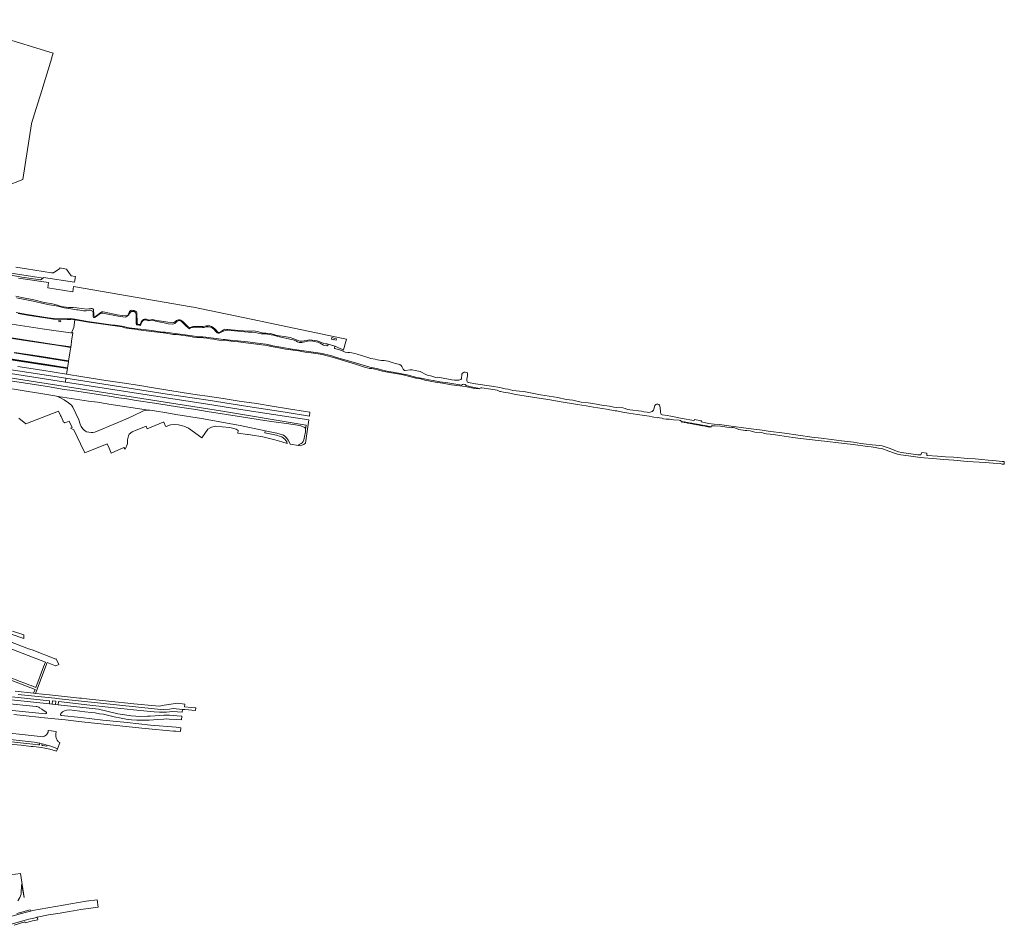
# Model space of a CAD drawing. Header units: metres. Extents: x 110065 to 112666, y 425872 to 427362.
# Tile 104 of 104: x 111799 to 112666, y 426411 to 427211. Entities that reach past the tile are written whole.
import ezdxf

# ---------------------------------------------------------------- set-up
doc = ezdxf.new("R2010")
doc.units = ezdxf.units.M
for name, color, linetype, lineweight in [('B-WE-GR-GRAS-GV', 60, 'Continuous', 13), ('B-WE-GR-GROENVOORZIENING-GV', 80, 'Continuous', 18), ('B-WE-GR-STRUIK-GV', 90, 'Continuous', 13), ('B-WE-IE-TERREINAFSCHEIDING_KUNSTMATIG_MUUR-GV', 90, 'IE-TERREINAFSCHEIDING-KUNSTMATIG-DICHT', 18), ('B-WE-KW-KUNSTWERK_GELUIDSWERING-G', 170, 'Continuous', 18), ('B-WE-OG-TERREIN_ERF-GV', 7, 'Continuous', 18), ('B-WE-OG-WATER-GV', 130, 'Continuous', 18), ('B-WE-VH-ONVERHARD-GV', 252, 'Continuous', 18), ('B-WE-VH-VERHARDING_ASFALT-GV', 252, 'Continuous', 18), ('B-WE-VH-VERHARDING_BETONSTRAATSTEEN-GV', 252, 'Continuous', 18), ('B-WE-VH-VERHARDING_GESLOTEN-GV', 7, 'Continuous', 18), ('B-WE-VH-VERHARDING_OPEN-GV', 252, 'Continuous', 18), ('B-WE-VH-VERHARDING_TEGEL-GV', 252, 'Continuous', 18)]:
    doc.layers.add(name, color=color, linetype=linetype, lineweight=lineweight)
doc.linetypes.add('IE-TERREINAFSCHEIDING-KUNSTMATIG-DICHT', pattern='A,8,-1,[82,NLCS.SHX,S=0.75,R=90,X=0,Y=0],-1', length=10)

msp = doc.modelspace()

# ---------------------------------------------------------------- linework, layer by layer
at = {"layer": 'B-WE-GR-GRAS-GV', "flags": 128}
for points in [[(111795.499, 426967.563), (111800.801, 426966.412), (111811.341, 426964.288), (111820.546, 426962.006), (111827.937, 426960.767), (111829.788, 426960.393), (111832.246, 426959.743), (111835.529, 426958.551), (111841.889, 426957.783), (111844.576, 426957.695), (111845.892, 426957.558), (111849.148, 426957.405), (111858.083, 426956.279), (111861.683, 426956.831), (111862.701, 426956.745), (111863.408, 426956.383), (111863.838, 426955.804), (111864.016, 426955.172), (111864.255, 426951.812), (111864.26, 426950.535), (111864.444, 426949.941), (111865.034, 426949.751), (111865.793, 426950), (111866.803, 426950.65), (111867.902, 426951.545), (111870.237, 426953.224), (111871.356, 426953.82), (111872.339, 426953.842), (111873.84, 426953.621), (111884.907, 426951.32), (111889.221, 426950.593), (111892.194, 426950.22), (111893.456, 426950.562), (111894.265, 426951.061), (111895.191, 426953.322), (111895.691, 426954.009), (111896.763, 426954.895), (111897.644, 426955.19), (111898.58, 426955.155), (111899.751, 426954.88), (111900.775, 426954.484), (111901.762, 426953.836), (111902.123, 426953.138), (111902.237, 426943.764), (111902.369, 426943.178), (111902.975, 426942.741), (111904.61, 426942.551), (111904.894, 426942.819), (111905.815, 426944.693), (111907.074, 426946.505), (111907.809, 426947.209), (111908.853, 426947.468), (111910.183, 426947.31), (111912.182, 426946.796), (111913.139, 426946.643), (111914.517, 426946.813), (111915.768, 426947.08), (111917.172, 426946.899), (111919.838, 426946.184), (111921.8, 426945.946), (111931.331, 426944.412), (111933.801, 426944.293), (111934.627, 426944.39), (111935.58, 426944.997), (111936.34, 426945.697), (111937.031, 426946.188), (111938.857, 426946.68), (111940.014, 426946.664), (111940.86, 426946.371), (111942.786, 426945.185), (111943.573, 426944.489), (111947.197, 426940.746), (111948.378, 426940.018), (111948.968, 426939.995), (111949.88, 426940.235), (111950.776, 426940.631), (111951.583, 426940.86), (111957.965, 426940.963), (111960.323, 426940.873), (111963.466, 426941.647), (111964.777, 426941.622), (111966.312, 426941.46), (111967.904, 426940.98), (111969.228, 426940.166), (111970.991, 426938.489), (111973.531, 426935.872), (111974.118, 426935.657), (111975.296, 426935.779), (111976.104, 426936.279), (111978.444, 426938.073), (111979.648, 426938.463), (111983.272, 426938.212), (111985.151, 426937.935), (111999.776, 426936.952), (112004.647, 426937.034), (112006.485, 426936.827), (112008.559, 426936.38), (112010.174, 426935.794), (112012.577, 426935.31), (112014.342, 426935.128), (112015.779, 426935.174), (112019.386, 426934.9), (112022.828, 426933.941), (112024.578, 426933.31), (112027.473, 426932.754), (112031.863, 426932.107), (112037.078, 426931.119), (112040.419, 426930.085), (112045.491, 426928.036), (112046.754, 426927.863), (112047.851, 426927.869), (112054.018, 426929.138), (112058.729, 426928.662), (112060.852, 426928.285), (112063.171, 426927.492), (112066.707, 426925.953), (112068.307, 426925.614), (112068.981, 426925.553), (112069.624, 426925.626), (112070.55, 426925.49), (112076.865, 426923.657), (112078.533, 426922.728), (112081.828, 426921.211), (112084.1, 426920.409), (112086.088, 426927.739), (112086.642, 426929.777), (112082.4, 426930.793), (112012.541, 426945.339), (112009.865, 426945.893), (111951.91, 426957.844), (111949.912, 426958.232), (111846.32, 426976.048), (111845.825, 426971.433), (111823.77, 426975.08), (111824.274, 426979.647), (111797.771, 426983.49)], [(111774.176, 426905.451), (111839.665, 426895.259), (111928.851, 426881.424), (111964.824, 426875.929), (111999.763, 426870.418), (112032.609, 426865.473), (112054.007, 426862.019), (112054.477, 426865.299), (112050.54, 426866.038), (112035.683, 426868.511), (112021.396, 426870.823), (112007.539, 426873.085), (111992.301, 426875.241), (111977.994, 426877.504), (111964.388, 426879.458), (111955.338, 426880.844), (111942.113, 426882.755), (111929.467, 426884.747), (111916.629, 426887.014), (111904.872, 426889.004), (111889.197, 426891.341), (111874.926, 426893.328), (111854.47, 426896.55), (111840.215, 426898.864), (111818.28, 426902.45), (111797.424, 426905.703)], [(111775.015, 426895.295), (111823.354, 426887.981), (111838.175, 426885.499), (111845.516, 426884.462), (111877.833, 426879.608), (111886.151, 426878.15), (111893.305, 426877.108), (111901.499, 426875.694), (111917.532, 426873.331), (111941.698, 426869.485), (111954.078, 426867.699), (111964.018, 426865.976), (111994.373, 426861.36), (112014.391, 426858.229), (112024.661, 426856.728), (112033.864, 426855.513), (112045.503, 426853.592), (112048.125, 426852.934), (112050.108, 426851.959), (112050.508, 426850.998), (112050.699, 426850.287), (112051.341, 426853.87), (111975.697, 426866.601), (111737.607, 426903.993)], [(111737.607, 426903.993), (111975.697, 426866.601), (112051.341, 426853.87), (112050.699, 426850.287), (112050.725, 426849.149), (112050.579, 426848.075), (112049.882, 426844.04), (112049.254, 426841.091), (112048.479, 426839.594), (112047.663, 426838.516), (112046.821, 426837.79), (112045.161, 426836.848), (112044.349, 426836.106), (112045.83, 426835.863), (112047.531, 426836.333), (112049.145, 426837.047), (112050.636, 426837.991), (112051.668, 426846.455), (112053.513, 426858.572), (112032.092, 426862.056), (111999.247, 426867.001), (111964.307, 426872.512), (111928.334, 426878.008), (111839.143, 426891.843), (111773.657, 426902.035)], [(111798.18, 426860.252), (111804.43, 426855.084), (111833.205, 426866.349), (111834.939, 426862.546), (111835.35, 426861.645), (111837.1, 426857.488), (111837.285, 426857.046), (111837.668, 426856.601), (111838.288, 426856.246), (111838.762, 426856.153), (111839.443, 426856.225), (111842.581, 426857.575), (111845.106, 426851.826), (111843.623, 426851.212), (111846.632, 426849.909), (111852.547, 426837.436), (111856.229, 426829.662), (111875.878, 426837.543), (111877.576, 426833.662), (111879.489, 426829.38), (111890.664, 426834.346), (111891.724, 426832.935), (111893.941, 426837.604), (111893.912, 426839.117), (111893.798, 426841.198), (111894.604, 426844.615), (111895.251, 426846.04), (111897.995, 426848.138), (111910.305, 426852.981), (111911.314, 426850.677), (111925.141, 426856.736), (111925.524, 426856.744), (111925.8, 426856.479), (111927.227, 426853.222), (111927.476, 426852.968), (111927.831, 426852.946), (111931.833, 426854.172), (111935.691, 426854.489), (111938.76, 426854.266), (111942.363, 426853.322), (111944.22, 426852.855), (111945.547, 426852.35), (111947.697, 426851.294), (111959.194, 426842.961), (111964.689, 426850.491), (111967.223, 426851.846), (111967.907, 426852.109), (111971.687, 426853.079), (111977.277, 426852.484), (111983.907, 426851.862), (111989.692, 426850.592), (111991.193, 426849.341), (111991.099, 426846.964), (111999.691, 426845.85), (112000, 426845.811), (112002.046, 426845.537), (112012.965, 426843.606), (112023.72, 426840.91), (112029.764, 426839.287), (112034.338, 426837.935), (112034.138, 426839.357), (112032.295, 426841.508), (112029.657, 426843.655), (112025.775, 426844.838), (112025.075, 426845.041), (112014.784, 426847.191), (112015.109, 426848.965), (111993.157, 426853.583), (111959.006, 426859.926), (111936.326, 426863.474), (111928.491, 426864.789), (111917.512, 426866.585), (111916.133, 426866.813), (111913.679, 426867.133), (111912.977, 426867.107), (111912.286, 426867.209), (111911.103, 426867.229), (111909.445, 426866.906), (111908.08, 426866.476), (111898.325, 426861.856), (111892.265, 426859.128), (111884.648, 426856.062), (111865.202, 426847.947), (111863.378, 426847.469), (111861.771, 426847.409), (111857.865, 426848.011), (111856.76, 426848.56), (111855.668, 426849.636), (111854.653, 426850.791), (111853.108, 426852.901), (111852.206, 426854.825), (111850.988, 426858.626), (111845.646, 426869.776), (111844.407, 426871.518), (111841.983, 426873.783), (111838.12, 426876.427), (111834.344, 426878.467), (111832.702, 426879.186), (111829.833, 426879.782), (111817.508, 426881.946), (111806.267, 426883.567), (111777.732, 426888.387)]]:
    msp.add_lwpolyline(points, dxfattribs=at)
msp.add_lwpolyline([(112073.423, 426929.807), (112073.752, 426931.253), (112077.925, 426930.097), (112077.575, 426928.769), (112075.25, 426929.434), (112075.216, 426929.207), (112073.423, 426929.807), (112073.423, 426929.807)], close=True, dxfattribs=at)
msp.add_lwpolyline([(111749.364, 426616.458), (111825.034, 426608.325), (111825.288, 426611.143), (111786.418, 426615.253), (111768.803, 426617.226), (111749.906, 426619.279, -0.05667), (111745.375, 426620.686, 0.0847365), (111740.477, 426622.573), (111739.178, 426622.781), (111724.238, 426624.397), (111723.752, 426618.987), (111730.643, 426618.29)], format="xyb", close=True, dxfattribs=at)
at = {"layer": 'B-WE-GR-GROENVOORZIENING-GV', "flags": 128}
for points in [[(111795.983, 426966.3), (111812.107, 426963.008), (111819.588, 426961.081), (111825.134, 426959.997), (111829.181, 426959.466), (111832.555, 426958.78), (111837.962, 426957.47), (111843.853, 426956.436), (111848.891, 426955.72), (111850.535, 426955.663), (111855.064, 426954.738), (111857.516, 426954.779), (111860.061, 426955.239), (111861.232, 426955.351), (111863.103, 426954.487), (111863.548, 426953.363), (111863.646, 426949.568), (111864.058, 426948.953), (111864.898, 426948.881), (111866.383, 426949.77), (111867.438, 426950.633), (111870.051, 426952.362), (111871.017, 426952.709), (111872.148, 426952.684), (111885.783, 426950.056), (111891.71, 426949.169), (111892.771, 426949.464), (111893.65, 426950.004), (111895.057, 426951.24), (111895.572, 426952.466), (111896.09, 426953.356), (111897.314, 426954.052), (111898.3, 426954.268), (111899.918, 426954.055), (111901.014, 426953.095), (111901.512, 426951.668), (111901.607, 426945.493), (111901.477, 426943.476), (111901.751, 426942.534), (111902.238, 426942.256), (111905.169, 426941.94), (111905.694, 426942.7), (111905.938, 426943.837), (111906.636, 426945.332), (111907.532, 426946.076), (111908.551, 426946.519), (111909.505, 426946.701), (111912.721, 426945.956), (111913.713, 426946.132), (111914.967, 426946.592), (111916.419, 426946.39), (111918.448, 426945.64), (111920.01, 426945.217), (111922.955, 426944.654), (111926.282, 426944.137), (111929.582, 426943.355), (111933.56, 426942.974), (111934.782, 426943.22), (111935.421, 426943.538), (111937.333, 426945.318), (111938.387, 426945.91), (111939.332, 426946.196), (111940.139, 426945.987), (111941.296, 426945.443), (111942.374, 426944.537), (111944.81, 426941.832), (111947.27, 426939.807), (111947.55, 426939.082), (111948.298, 426938.998), (111949.305, 426939.713), (111949.849, 426939.993), (111950.97, 426940.163), (111953.475, 426940.374), (111958.326, 426940.407), (111959.981, 426940.176), (111961.333, 426940.17), (111962.988, 426940.557), (111964.483, 426940.646), (111966.95, 426940.244), (111968.741, 426939.451), (111969.77, 426938.565), (111971.775, 426936.426), (111972.827, 426935.434), (111973.674, 426934.974), (111974.644, 426934.908), (111976.982, 426936.252), (111979.984, 426937.472), (111980.986, 426937.801), (111982.148, 426937.81), (111993.974, 426936.376), (112000.522, 426936.03), (112003.775, 426936.066), (112006.224, 426935.718), (112011.727, 426934.494), (112015.591, 426934.389), (112020.412, 426933.691), (112022.514, 426933.265), (112026.29, 426932.038), (112035.661, 426930.038), (112038.035, 426929.444), (112039.823, 426929.154), (112042.033, 426928.326), (112043.611, 426927.487), (112045.114, 426926.931), (112046.424, 426926.725), (112047.442, 426926.807), (112049.93, 426927.51), (112052.465, 426928.012), (112055.559, 426928.368), (112061.527, 426927.231), (112063.63, 426926.199), (112066.376, 426924.544), (112068.984, 426924.134), (112069.97, 426923.872), (112070.55, 426925.49), (112069.624, 426925.626), (112068.981, 426925.553), (112068.307, 426925.614), (112066.707, 426925.953), (112063.171, 426927.492), (112060.852, 426928.285), (112058.729, 426928.662), (112054.018, 426929.138), (112047.851, 426927.869), (112046.754, 426927.863), (112045.491, 426928.036), (112040.419, 426930.085), (112037.078, 426931.119), (112031.863, 426932.107), (112027.473, 426932.754), (112024.578, 426933.31), (112022.828, 426933.941), (112019.386, 426934.9), (112015.779, 426935.174), (112014.342, 426935.128), (112012.577, 426935.31), (112010.174, 426935.794), (112008.559, 426936.38), (112006.485, 426936.827), (112004.647, 426937.034), (111999.776, 426936.952), (111985.151, 426937.935), (111983.272, 426938.212), (111979.648, 426938.463), (111978.444, 426938.073), (111976.104, 426936.279), (111975.296, 426935.779), (111974.118, 426935.657), (111973.531, 426935.872), (111970.991, 426938.489), (111969.228, 426940.166), (111967.904, 426940.98), (111966.312, 426941.46), (111964.777, 426941.622), (111963.466, 426941.647), (111960.323, 426940.873), (111957.965, 426940.963), (111951.583, 426940.86), (111950.776, 426940.631), (111949.88, 426940.235), (111948.968, 426939.995), (111948.378, 426940.018), (111947.197, 426940.746), (111943.573, 426944.489), (111942.786, 426945.185), (111940.86, 426946.371), (111940.014, 426946.664), (111938.857, 426946.68), (111937.031, 426946.188), (111936.34, 426945.697), (111935.58, 426944.997), (111934.627, 426944.39), (111933.801, 426944.293), (111931.331, 426944.412), (111921.8, 426945.946), (111919.838, 426946.184), (111917.172, 426946.899), (111915.768, 426947.08), (111914.517, 426946.813), (111913.139, 426946.643), (111912.182, 426946.796), (111910.183, 426947.31), (111908.853, 426947.468), (111907.809, 426947.209), (111907.074, 426946.505), (111905.815, 426944.693), (111904.894, 426942.819), (111904.61, 426942.551), (111902.975, 426942.741), (111902.369, 426943.178), (111902.237, 426943.764), (111902.123, 426953.138), (111901.762, 426953.836), (111900.775, 426954.484), (111899.751, 426954.88), (111898.58, 426955.155), (111897.644, 426955.19), (111896.763, 426954.895), (111895.691, 426954.009), (111895.191, 426953.322), (111894.265, 426951.061), (111893.456, 426950.562), (111892.194, 426950.22), (111889.221, 426950.593), (111884.907, 426951.32), (111873.84, 426953.621), (111872.339, 426953.842), (111871.356, 426953.82), (111870.237, 426953.224), (111867.902, 426951.545), (111866.803, 426950.65), (111865.793, 426950), (111865.034, 426949.751), (111864.444, 426949.941), (111864.26, 426950.535), (111864.255, 426951.812), (111864.016, 426955.172), (111863.838, 426955.804), (111863.408, 426956.383), (111862.701, 426956.745), (111861.683, 426956.831), (111858.083, 426956.279), (111849.148, 426957.405), (111845.892, 426957.558), (111844.576, 426957.695), (111841.889, 426957.783), (111835.529, 426958.551), (111832.246, 426959.743), (111829.788, 426960.393), (111827.937, 426960.767), (111820.546, 426962.006), (111811.341, 426964.288), (111800.801, 426966.412), (111795.499, 426967.563)], [(111792.129, 426943.054), (111818.786, 426938.938), (111845.717, 426934.922), (111844.919, 426936.076), (111846.517, 426940.165), (111847.519, 426946.728), (111844.083, 426947.177), (111842.675, 426947.224), (111840.604, 426947.179), (111831.721, 426947.244), (111829.828, 426947.261), (111828.753, 426947.361), (111825.189, 426947.908), (111807.559, 426950.614), (111800.685, 426951.837), (111797.488, 426952.497)], [(111797.488, 426952.497), (111800.685, 426951.837), (111807.559, 426950.614), (111825.189, 426947.908), (111828.753, 426947.361), (111829.828, 426947.261), (111831.721, 426947.244), (111840.604, 426947.179), (111842.675, 426947.224), (111844.083, 426947.177), (111847.519, 426946.728), (111851.093, 426946.086), (111859.558, 426944.671), (111870.443, 426943.144), (111878.518, 426942.057), (111887.21, 426940.866), (111889.097, 426940.549), (111891.594, 426939.833), (111893.19, 426939.469), (111895.218, 426939.144), (111897.638, 426938.774), (111900.256, 426938.44), (111903.41, 426938.065), (111910.39, 426937.062), (111922.717, 426935.619), (111925.381, 426935.239), (111927.77, 426934.926), (111931.102, 426934.448), (111934.182, 426933.916), (111936.94, 426933.832), (111949.558, 426931.998), (111952.124, 426931.568), (111954.905, 426931.197), (111956.727, 426931.147), (111960.678, 426931.016), (111963.868, 426930.623), (111966.978, 426930.126), (111969.78, 426929.636), (111974.304, 426928.943), (111980.787, 426928.503), (111983.11, 426928.264), (111985.172, 426927.998), (111988.353, 426927.813), (111991.587, 426927.452), (111995.687, 426926.938), (112002.636, 426926.081), (112012.154, 426924.898), (112014.677, 426924.526), (112017.169, 426924.12), (112018.849, 426923.627), (112019.696, 426923.479), (112022.128, 426923.054), (112025.703, 426922.385), (112032.885, 426921.094), (112044.434, 426919.353), (112047.407, 426918.89), (112050.344, 426918.444), (112053.471, 426918.06), (112057.773, 426917.516), (112061.708, 426916.936), (112065.34, 426916.22), (112074.108, 426913.884), (112082.061, 426911.526), (112088.707, 426909.399), (112093.769, 426907.983), (112102.711, 426905.08), (112105.061, 426904.411), (112106.926, 426904.033), (112108.983, 426903.91), (112111.833, 426903.31), (112114.284, 426902.626), (112116.019, 426902.242), (112118.498, 426901.489), (112122.898, 426900.648), (112133.334, 426898.877), (112137.791, 426898.156), (112142.153, 426896.972), (112145.406, 426896.131), (112147.783, 426895.472), (112149.893, 426895.096), (112151.897, 426894.878), (112155.684, 426893.727), (112160.543, 426892.766), (112165.137, 426891.934), (112171.423, 426890.943), (112179.313, 426889.651), (112191.255, 426887.955), (112199.765, 426886.405), (112203.697, 426885.889), (112203.502, 426886.227), (112203.801, 426886.438), (112196.589, 426887.785), (112193.126, 426888.514), (112192.259, 426888.926), (112191.157, 426889.758), (112190.015, 426889.965), (112188.787, 426889.682), (112188.002, 426889.334), (112186.449, 426889.383), (112175.86, 426891.163), (112168.89, 426892.229), (112164.632, 426893.075), (112163.027, 426893.466), (112159.193, 426894.032), (112152.392, 426895.459), (112150.79, 426895.605), (112148.797, 426895.989), (112140.28, 426898.456), (112135.464, 426899.179), (112127.697, 426900.698), (112123.718, 426901.336), (112118.541, 426902.498), (112114.53, 426903.528), (112110.334, 426904.443), (112107.253, 426904.961), (112092.613, 426909.426), (112078.053, 426913.738), (112074.61, 426914.864), (112071.461, 426915.534), (112066.381, 426916.915), (112063.561, 426917.549), (112038.951, 426921.087), (112027.229, 426922.969), (112021.984, 426923.935), (112018.764, 426924.823), (112015.605, 426925.34), (112010.575, 426925.926), (111999.539, 426927.386), (111990.94, 426928.331), (111986.347, 426928.647), (111979.817, 426929.468), (111978.056, 426929.495), (111971.874, 426930.226), (111962.911, 426931.586), (111960.337, 426931.785), (111958.079, 426931.77), (111956.615, 426931.895), (111946.711, 426933.342), (111927.175, 426935.977), (111925.202, 426936.062), (111922.992, 426936.284), (111912.868, 426937.635), (111902.617, 426938.824), (111895.257, 426939.87), (111889.013, 426941.229), (111883.011, 426942.126), (111879.141, 426942.542), (111858.775, 426945.325), (111847.624, 426947.417), (111843.652, 426948.014), (111830.618, 426947.755), (111828.826, 426947.926), (111823.998, 426948.693), (111812.916, 426950.25), (111803.737, 426951.763), (111795.906, 426953.354)], [(111794.206, 426911.834), (111820.925, 426907.704), (111841.086, 426904.576), (111841.856, 426909.616), (111841.947, 426910.212), (111841.947, 426910.212), (111841.947, 426910.212), (111816.185, 426914.152), (111794.123, 426917.59)]]:
    msp.add_lwpolyline(points, dxfattribs=at)
msp.add_lwpolyline([(111833.258, 426945.38), (111833.424, 426946.289), (111835.041, 426946.002), (111834.913, 426945.165), (111833.258, 426945.38), (111833.258, 426945.38)], close=True, dxfattribs=at)
at = {"layer": 'B-WE-GR-STRUIK-GV', "flags": 128}
msp.add_lwpolyline([(111797.424, 426905.703), (111818.28, 426902.45), (111840.215, 426898.864), (111840.974, 426903.841), (111840.974, 426903.841), (111840.974, 426903.841), (111831.375, 426905.33), (111812.063, 426908.323), (111791.126, 426911.559)], dxfattribs=at)
at = {"layer": 'B-WE-IE-TERREINAFSCHEIDING_KUNSTMATIG_MUUR-GV', "flags": 128}
msp.add_lwpolyline([(111489.671, 426958.809), (111478.539, 426960.521), (111465.789, 426962.478), (111465.712, 426961.98), (111465.676, 426961.743), (111477.663, 426959.903), (111489.37, 426958.103), (111495.796, 426957.114), (111504.618, 426955.756), (111528.578, 426952), (111553.117, 426948.217), (111576.589, 426944.58), (111594.554, 426941.779), (111616.941, 426938.345), (111641.055, 426934.663), (111660.988, 426931.629), (111661.048, 426931.62), (111677.173, 426929.179), (111692.948, 426926.734), (111709.291, 426924.191), (111721.926, 426922.266), (111723.588, 426922.012), (111726.125, 426921.626), (111747.507, 426918.329), (111766.844, 426915.328), (111791.126, 426911.559), (111812.063, 426908.323), (111831.375, 426905.33), (111840.974, 426903.841), (111841.011, 426904.078), (111841.086, 426904.576), (111820.925, 426907.704), (111794.206, 426911.834), (111769.961, 426915.596), (111749.762, 426918.731), (111726.871, 426922.264), (111705.042, 426925.604), (111678.909, 426929.668), (111655.755, 426933.173), (111634.799, 426936.369), (111610.952, 426940.014), (111589.075, 426943.386), (111564.314, 426947.246), (111545.213, 426950.178), (111524.582, 426953.382), (111504.146, 426956.581), (111496.103, 426957.819), (111494.989, 426957.991), (111489.671, 426958.809), (111489.671, 426958.809)], close=True, dxfattribs=at)
at = {"layer": 'B-WE-KW-KUNSTWERK_GELUIDSWERING-G', "flags": 128}
msp.add_lwpolyline([(111465.712, 426961.98), (111481.748, 426959.519), (111509.371, 426955.267), (111535.115, 426951.213), (111560.725, 426947.296), (111597.697, 426941.532), (111624.917, 426937.368), (111654.664, 426932.829), (111679.683, 426929.042), (111709.061, 426924.469), (111733.721, 426920.711), (111763.634, 426916.069), (111793.178, 426911.483), (111817.92, 426907.66), (111841.011, 426904.078)], dxfattribs=at)
msp.add_lwpolyline([(111465.712, 426961.98), (111481.748, 426959.519), (111509.371, 426955.267), (111535.115, 426951.213), (111560.725, 426947.296), (111597.697, 426941.532), (111624.917, 426937.368), (111654.664, 426932.829), (111679.683, 426929.042), (111709.061, 426924.469), (111733.721, 426920.711), (111763.634, 426916.069), (111793.178, 426911.483), (111817.92, 426907.66), (111841.011, 426904.078)], dxfattribs=at)
at = {"layer": 'B-WE-OG-TERREIN_ERF-GV', "flags": 128}
msp.add_lwpolyline([(111797.296, 426434.923), (111799.026, 426437.674), (111800.286, 426440.614), (111800.453, 426449.259), (111800.865, 426448.571), (111802.839, 426437.83), (111799.752, 426458.767), (111781.925, 426456.577)], dxfattribs=at)
at = {"layer": 'B-WE-OG-WATER-GV', "flags": 128}
for points in [[(111795.906, 426953.354), (111803.737, 426951.763), (111812.916, 426950.25), (111823.998, 426948.693), (111828.826, 426947.926), (111830.618, 426947.755), (111843.652, 426948.014), (111847.624, 426947.417), (111858.775, 426945.325), (111879.141, 426942.542), (111883.011, 426942.126), (111889.013, 426941.229), (111895.257, 426939.87), (111902.617, 426938.824), (111912.868, 426937.635), (111922.992, 426936.284), (111925.202, 426936.062), (111927.175, 426935.977), (111946.711, 426933.342), (111956.615, 426931.895), (111958.079, 426931.77), (111960.337, 426931.785), (111962.911, 426931.586), (111971.874, 426930.226), (111978.056, 426929.495), (111979.817, 426929.468), (111986.347, 426928.647), (111990.94, 426928.331), (111999.539, 426927.386), (112010.575, 426925.926), (112015.605, 426925.34), (112018.764, 426924.823), (112021.984, 426923.935), (112027.229, 426922.969), (112038.951, 426921.087), (112063.561, 426917.549), (112066.381, 426916.915), (112071.461, 426915.534), (112074.61, 426914.864), (112078.053, 426913.738), (112092.613, 426909.426), (112107.253, 426904.961), (112110.334, 426904.443), (112114.53, 426903.528), (112118.541, 426902.498), (112123.718, 426901.336), (112127.697, 426900.698), (112135.464, 426899.179), (112140.28, 426898.456), (112148.797, 426895.989), (112150.79, 426895.605), (112152.392, 426895.459), (112159.193, 426894.032), (112163.027, 426893.466), (112164.632, 426893.075), (112168.89, 426892.229), (112175.86, 426891.163), (112186.449, 426889.383), (112188.002, 426889.334), (112188.787, 426889.682), (112190.015, 426889.965), (112191.157, 426889.758), (112192.259, 426888.926), (112193.126, 426888.514), (112196.589, 426887.785), (112203.801, 426886.438), (112204.957, 426886.938), (112206.003, 426886.951), (112213.962, 426885.743), (112219.452, 426884.936), (112221.741, 426883.738), (112222.406, 426883.725), (112224.969, 426883.029), (112229.081, 426882.405), (112235.979, 426881.118), (112246.818, 426879.27), (112266.144, 426876.213), (112274.176, 426874.773), (112290.314, 426872.061), (112297.682, 426871.019), (112304.353, 426869.956), (112311.955, 426868.561), (112315.702, 426867.987), (112323.36, 426866.533), (112324.75, 426866.651), (112325.998, 426866.392), (112327.164, 426866.002), (112330.232, 426865.532), (112331.784, 426865.141), (112335.393, 426864.688), (112342.88, 426863.296), (112353.324, 426861.848), (112355.835, 426861.339), (112357.334, 426860.942), (112360.625, 426860.507), (112361.579, 426860.633), (112362.364, 426860.552), (112364.615, 426860.117), (112365.861, 426859.652), (112368.341, 426859.289), (112371.337, 426859.137), (112374.836, 426858.815), (112379.7, 426858.242), (112380.845, 426857.983), (112381.45, 426857.618), (112381.747, 426856.797), (112382.049, 426856.743), (112382.35, 426857.13), (112382.932, 426857.026), (112383.046, 426856.566), (112383.404, 426856.502), (112383.64, 426856.9), (112384.301, 426856.782), (112384.476, 426856.31), (112384.804, 426856.252), (112385.038, 426856.65), (112385.576, 426856.554), (112385.815, 426856.072), (112386.007, 426856.037), (112386.266, 426856.431), (112386.854, 426856.33), (112387.067, 426855.848), (112387.218, 426855.821), (112387.477, 426856.215), (112388.098, 426856.104), (112388.351, 426855.619), (112388.619, 426855.571), (112388.878, 426855.965), (112389.466, 426855.86), (112389.681, 426855.382), (112389.973, 426855.33), (112390.245, 426855.721), (112390.828, 426855.617), (112390.981, 426855.15), (112391.315, 426855.091), (112391.523, 426855.493), (112392.165, 426855.379), (112392.268, 426854.921), (112392.518, 426854.876), (112392.79, 426855.267), (112393.485, 426855.143), (112393.638, 426854.676), (112393.8, 426854.647), (112394.187, 426855.018), (112394.758, 426854.916), (112394.872, 426854.456), (112395.088, 426854.417), (112395.461, 426854.791), (112395.953, 426854.703), (112396.193, 426854.22), (112396.451, 426854.174), (112396.724, 426854.565), (112397.302, 426854.462), (112397.405, 426854.004), (112397.786, 426853.936), (112398.021, 426854.334), (112398.539, 426854.242), (112398.592, 426853.792), (112399.09, 426853.703), (112399.339, 426854.099), (112399.962, 426853.988), (112400.041, 426853.534), (112400.197, 426853.506), (112400.546, 426853.884), (112401.144, 426853.777), (112401.273, 426853.314), (112401.651, 426853.247), (112401.911, 426853.64), (112402.527, 426853.53), (112402.568, 426853.083), (112402.951, 426853.015), (112403.199, 426853.41), (112403.801, 426853.303), (112403.929, 426852.84), (112404.263, 426852.781), (112404.57, 426853.166), (112405.027, 426853.084), (112405.082, 426852.635), (112405.601, 426852.542), (112405.899, 426852.929), (112406.326, 426852.853), (112406.48, 426852.385), (112406.807, 426852.327), (112406.98, 426852.736), (112407.507, 426852.642), (112407.796, 426852.151), (112407.937, 426852.945), (112408.32, 426853.304), (112408.657, 426853.425), (112410.837, 426853.5), (112416.135, 426853.099), (112425.44, 426851.485), (112426.319, 426851.815), (112427.208, 426851.835), (112428.731, 426851.614), (112432.354, 426850.132), (112437.726, 426849.234), (112439.413, 426849.184), (112442.187, 426848.909), (112446.325, 426847.908), (112452.581, 426847.377), (112454.105, 426847.067), (112456.331, 426846.353), (112459.87, 426846.038), (112463.175, 426845.613), (112464.653, 426845.527), (112479.871, 426843.223), (112486.68, 426842.322), (112494.422, 426841.485), (112502.277, 426840.441), (112510.447, 426839.546), (112519.913, 426838.269), (112532.845, 426836.893), (112545.449, 426835.279), (112548.879, 426834.927), (112552.468, 426834.323), (112555.339, 426833.726), (112558.123, 426833.334), (112564.437, 426831.062), (112569.257, 426829.201), (112572.047, 426828.411), (112574.89, 426827.85), (112581.811, 426826.948), (112592.099, 426825.429), (112606.236, 426824.452), (112612.75, 426823.607), (112621.689, 426823.011), (112633.21, 426821.97), (112649.232, 426821.06), (112656.114, 426820.44), (112662.356, 426820.187), (112664.317, 426819.672), (112665.898, 426819.546), (112666.065, 426821.418), (112665.835, 426821.885), (112664.267, 426822.107), (112658.79, 426822.469), (112651.93, 426823.245), (112646.387, 426823.695), (112640.373, 426824.311), (112633.857, 426824.721), (112621.318, 426825.828), (112614.32, 426826.188), (112607.237, 426826.778), (112598.063, 426827.388), (112597.72, 426827.614), (112597.752, 426828.038), (112597.917, 426829.422), (112593.413, 426829.962), (112592.702, 426828.286), (112592.415, 426827.932), (112591.699, 426827.895), (112590.77, 426827.939), (112589.816, 426827.984), (112575.421, 426829.927), (112572.769, 426830.579), (112569.719, 426831.624), (112568.947, 426831.959), (112565.41, 426833.497), (112562.14, 426834.648), (112558.414, 426835.656), (112556.276, 426836.076), (112549.758, 426836.759), (112539.833, 426837.969), (112533.182, 426838.901), (112522.541, 426840.03), (112513.996, 426841.283), (112504.659, 426842.478), (112496.483, 426843.425), (112472.464, 426846.8), (112458.079, 426848.721), (112452.884, 426849.505), (112440.879, 426850.897), (112423.341, 426853.414), (112415.16, 426854.426), (112410.477, 426854.82), (112405.438, 426855.519), (112403.101, 426856.081), (112400.606, 426856.511), (112399.268, 426856.892), (112399.162, 426856.922), (112399.28, 426857.902), (112393.072, 426859.009), (112392.805, 426858.049), (112392.693, 426858.077), (112382.263, 426859.908), (112372.291, 426861.998), (112369.205, 426862.521), (112364.853, 426863.088), (112363.972, 426863.401), (112363.639, 426863.973), (112363.337, 426865.811), (112363.316, 426866.579), (112362.722, 426871.123), (112362.478, 426871.501), (112362.173, 426871.832), (112361.815, 426872.105), (112361.415, 426872.311), (112360.986, 426872.446), (112360.539, 426872.504), (112360.09, 426872.484), (112359.65, 426872.387), (112359.234, 426872.215), (112358.854, 426871.974), (112358.522, 426871.67), (112358.247, 426871.314), (112357.376, 426867.941), (112356.973, 426867.153), (112355.912, 426866.052), (112354.104, 426865.31), (112352.432, 426865.101), (112351.545, 426865.376), (112348.695, 426865.752), (112346.523, 426866.201), (112336.349, 426867.562), (112334.216, 426867.916), (112332.2, 426868.666), (112330.181, 426869.211), (112324.963, 426869.536), (112322.185, 426869.876), (112318.476, 426870.728), (112316.035, 426870.996), (112312.952, 426871.455), (112303.615, 426873.112), (112299.425, 426873.541), (112293.511, 426874.321), (112286.078, 426876.014), (112280.267, 426876.703), (112272.752, 426878.266), (112257.45, 426880.8), (112242.987, 426883.655), (112239.122, 426883.835), (112233.28, 426884.49), (112229.214, 426885.737), (112226.407, 426886.145), (112224.205, 426886.56), (112221.783, 426887.16), (112214.308, 426888.237), (112200.318, 426890.315), (112194.055, 426891.457), (112193.426, 426891.911), (112193.028, 426892.536), (112192.791, 426893.461), (112192.715, 426894.606), (112193.245, 426897.595), (112193.328, 426899.465), (112192.947, 426900.294), (112191.122, 426900.589), (112190.28, 426900.558), (112189.456, 426900.216), (112188.812, 426899.692), (112188.361, 426898.818), (112187.873, 426894.894), (112187.361, 426894.222), (112186.607, 426893.831), (112185.566, 426893.585), (112183.84, 426893.504), (112181.913, 426893.633), (112179.575, 426893.952), (112176.585, 426894.651), (112167.158, 426896.182), (112165.41, 426896.13), (112163.578, 426896.465), (112161.886, 426897.14), (112160.789, 426897.392), (112159.012, 426897.666), (112157.212, 426898.396), (112151.507, 426901.312), (112147.295, 426902.293), (112144.652, 426902.722), (112142.748, 426902.744), (112138.496, 426902.056), (112137.76, 426902.217), (112136.511, 426903.187), (112136.085, 426904.41), (112135.476, 426905.698), (112134.827, 426906.631), (112133.583, 426907.369), (112129.979, 426908.274), (112127.818, 426908.915), (112123.554, 426910.42), (112120.014, 426910.967), (112117.471, 426911.033), (112114.022, 426911.593), (112112.075, 426912.112), (112108.196, 426912.812), (112103.666, 426914.343), (112095.99, 426916.48), (112093.949, 426917.142), (112091.421, 426917.656), (112089.466, 426917.945), (112087.874, 426918.076), (112085.609, 426918.449), (112083.789, 426919.197), (112083.41, 426919.353), (112076.343, 426921.685), (112076.085, 426921.773), (112076.583, 426923.581), (112070.67, 426925.342), (112070.187, 426923.815), (112069.97, 426923.872), (112068.984, 426924.134), (112066.376, 426924.544), (112063.63, 426926.199), (112061.527, 426927.231), (112055.559, 426928.368), (112052.465, 426928.012), (112049.93, 426927.51), (112047.442, 426926.807), (112046.424, 426926.725), (112045.114, 426926.931), (112043.611, 426927.487), (112042.033, 426928.326), (112039.823, 426929.154), (112038.035, 426929.444), (112035.661, 426930.038), (112026.29, 426932.038), (112022.514, 426933.265), (112020.412, 426933.691), (112015.591, 426934.389), (112011.727, 426934.494), (112006.224, 426935.718), (112003.775, 426936.066), (112000.522, 426936.03), (111993.974, 426936.376), (111982.148, 426937.81), (111980.986, 426937.801), (111979.984, 426937.472), (111976.982, 426936.252), (111974.644, 426934.908), (111973.674, 426934.974), (111972.827, 426935.434), (111971.775, 426936.426), (111969.77, 426938.565), (111968.741, 426939.451), (111966.95, 426940.244), (111964.483, 426940.646), (111962.988, 426940.557), (111961.333, 426940.17), (111959.981, 426940.176), (111958.326, 426940.407), (111953.475, 426940.374), (111950.97, 426940.163), (111949.849, 426939.993), (111949.305, 426939.713), (111948.298, 426938.998), (111947.55, 426939.082), (111947.27, 426939.807), (111944.81, 426941.832), (111942.374, 426944.537), (111941.296, 426945.443), (111940.139, 426945.987), (111939.332, 426946.196), (111938.387, 426945.91), (111937.333, 426945.318), (111935.421, 426943.538), (111934.782, 426943.22), (111933.56, 426942.974), (111929.582, 426943.355), (111926.282, 426944.137), (111922.955, 426944.654), (111920.01, 426945.217), (111918.448, 426945.64), (111916.419, 426946.39), (111914.967, 426946.592), (111913.713, 426946.132), (111912.721, 426945.956), (111909.505, 426946.701), (111908.551, 426946.519), (111907.532, 426946.076), (111906.636, 426945.332), (111905.938, 426943.837), (111905.694, 426942.7), (111905.169, 426941.94), (111902.238, 426942.256), (111901.751, 426942.534), (111901.477, 426943.476), (111901.607, 426945.493), (111901.512, 426951.668), (111901.014, 426953.095), (111899.918, 426954.055), (111898.3, 426954.268), (111897.314, 426954.052), (111896.09, 426953.356), (111895.572, 426952.466), (111895.057, 426951.24), (111893.65, 426950.004), (111892.771, 426949.464), (111891.71, 426949.169), (111885.783, 426950.056), (111872.148, 426952.684), (111871.017, 426952.709), (111870.051, 426952.362), (111867.438, 426950.633), (111866.383, 426949.77), (111864.898, 426948.881), (111864.058, 426948.953), (111863.646, 426949.568), (111863.548, 426953.363), (111863.103, 426954.487), (111861.232, 426955.351), (111860.061, 426955.239), (111857.516, 426954.779), (111855.064, 426954.738), (111850.535, 426955.663), (111848.891, 426955.72), (111843.853, 426956.436), (111837.962, 426957.47), (111832.555, 426958.78), (111829.181, 426959.466), (111825.134, 426959.997), (111819.588, 426961.081), (111812.107, 426963.008), (111795.983, 426966.3)], [(111777.732, 426888.387), (111806.267, 426883.567), (111817.508, 426881.946), (111829.833, 426879.782), (111832.702, 426879.186), (111859.659, 426875.224), (111867.589, 426874.197), (111875.971, 426872.832), (111877.293, 426872.534), (111912.286, 426867.209), (111912.977, 426867.107), (111913.679, 426867.133), (111916.133, 426866.813), (111917.512, 426866.585), (111928.491, 426864.789), (111936.326, 426863.474), (111959.006, 426859.926), (111993.157, 426853.583), (112015.109, 426848.965), (112025.397, 426846.801), (112031.118, 426845.195), (112032.546, 426844.199), (112033.965, 426842.933), (112035.461, 426840.881), (112036.76, 426838.161), (112037.006, 426837.309), (112044.349, 426836.106), (112045.161, 426836.848), (112046.821, 426837.79), (112047.663, 426838.516), (112048.479, 426839.594), (112049.254, 426841.091), (112049.882, 426844.04), (112050.579, 426848.075), (112050.725, 426849.149), (112050.699, 426850.287), (112050.508, 426850.998), (112050.108, 426851.959), (112048.125, 426852.934), (112045.503, 426853.592), (112033.864, 426855.513), (112024.661, 426856.728), (112014.391, 426858.229), (111994.373, 426861.36), (111964.018, 426865.976), (111954.078, 426867.699), (111941.698, 426869.485), (111917.532, 426873.331), (111901.499, 426875.694), (111893.305, 426877.108), (111886.151, 426878.15), (111877.833, 426879.608), (111845.516, 426884.462), (111838.175, 426885.499), (111823.354, 426887.981), (111775.015, 426895.295)]]:
    msp.add_lwpolyline(points, dxfattribs=at)
at = {"layer": 'B-WE-VH-ONVERHARD-GV', "flags": 128}
msp.add_lwpolyline([(111786.663, 427064.689), (111801.611, 427070.445), (111809.254, 427119.66), (111809.203, 427119.676), (111816.24, 427142.574), (111817.099, 427145.159), (111827.125, 427177.632), (111827.356, 427178.381), (111828.381, 427181.7), (111828.381, 427181.7), (111828.381, 427181.7), (111732.44, 427211.3)], dxfattribs=at)
at = {"layer": 'B-WE-VH-VERHARDING_ASFALT-GV', "flags": 128}
for points in [[(111773.657, 426902.035), (111839.143, 426891.843), (111839.665, 426895.259), (111774.176, 426905.451)], [(111778.787, 426410.597), (111806.933, 426418.576), (111809.945, 426419.222), (111813.923, 426420.266), (111814.274, 426420.338), (111824.343, 426422.406), (111834.622, 426424.085), (111842.408, 426425.356), (111846.234, 426426.128), (111852.849, 426427.158), (111868.165, 426429.305), (111868.165, 426429.305), (111868.165, 426429.305), (111867.204, 426435.823), (111857.317, 426434.453), (111810.286, 426426.155), (111808.372, 426425.728), (111803.604, 426424.487), (111791.981, 426421.237)]]:
    msp.add_lwpolyline(points, dxfattribs=at)
msp.add_lwpolyline([(111793.633, 426599.082), (111815.397, 426596.742), (111817.673, 426596.498), (111839.258, 426594.18), (111848.717, 426593.179), (111850.708, 426592.968), (111909.528, 426586.742), (111934.469, 426584.308), (111936.403, 426584.196), (111940.597, 426583.903), (111940.897, 426587.409), (111936.698, 426587.719), (111936.649, 426587.723), (111914.237, 426589.759), (111893.494, 426591.941), (111872.198, 426594.145), (111852.773, 426596.262), (111835.561, 426598.099, -0.5300032), (111835.019, 426599.873, -0.2242435), (111842.537, 426603.005), (111847.346, 426602.462), (111856.295, 426601.456), (111861.886, 426600.793), (111865.473, 426600.352), (111869.231, 426599.739), (111872.645, 426599.165), (111876.23, 426598.381), (111882.161, 426597.029), (111888.359, 426595.714), (111892.67, 426594.982), (111897.401, 426594.382), (111902.173, 426594.049), (111905.535, 426593.953), (111908.647, 426593.935), (111912.944, 426594.063), (111916.821, 426594.308), (111920.661, 426594.648), (111925.723, 426595.001), (111928.377, 426595.081), (111930.515, 426594.992), (111937.215, 426594.572), (111941.457, 426594.277), (111941.675, 426597.659), (111937.487, 426597.968), (111934.124, 426598.216), (111930.974, 426598.387), (111929.352, 426598.435), (111925.818, 426598.302), (111918.254, 426597.812), (111913.919, 426597.531), (111911.573, 426597.499), (111905.567, 426597.394), (111901.346, 426597.581), (111897.205, 426597.913), (111891.381, 426598.733), (111885.47, 426599.721), (111874.603, 426602.383), (111870.59, 426603.206), (111868.206, 426603.694), (111832.79, 426607.606), (111830.388, 426607.829), (111827.591, 426608.088), (111825.034, 426608.325), (111749.364, 426616.458)], format="xyb", dxfattribs=at)
msp.add_lwpolyline([(111784.255, 426609.145), (111813.281, 426606.081, -0.1128244), (111816.398, 426604.965), (111818.563, 426603.664), (111822.246, 426601.216, -0.6333976), (111821.67, 426599.584), (111783.856, 426603.514, -0.2840027), (111781.922, 426605.499), (111781.851, 426607.174, -0.4221759)], format="xyb", close=True, dxfattribs=at)
at = {"layer": 'B-WE-VH-VERHARDING_BETONSTRAATSTEEN-GV', "flags": 128}
msp.add_lwpolyline([(111819.523, 426983.66), (111650.281, 427010.054), (111649.977, 427008.075), (111786.36, 426986.729), (111798.081, 426984.894), (111800.746, 426984.477), (111817.222, 426981.974), (111819.523, 426983.66), (111819.523, 426983.66)], close=True, dxfattribs=at)
msp.add_lwpolyline([(111650.281, 427010.054), (111819.523, 426983.66), (111820.005, 426984.013), (111847.179, 426979.885), (111848.014, 426985.037), (111844.381, 426985.666), (111840.202, 426991.596), (111834.218, 426992.505), (111834.165, 426992.159), (111828.675, 426988.086), (111826.867, 426988.365), (111804.813, 426991.787), (111795.637, 426993.192)], dxfattribs=at)
at = {"layer": 'B-WE-VH-VERHARDING_GESLOTEN-GV', "flags": 128}
for points in [[(111772.258, 426933.966), (111800.96, 426929.56), (111831.06, 426924.869), (111843.878, 426922.872), (111844.138, 426924.57), (111844.679, 426928.116), (111845.224, 426931.687), (111845.717, 426934.922), (111818.786, 426938.938), (111792.129, 426943.054)], [(111775.734, 426933.009), (111801.709, 426929.018), (111833.406, 426924.077), (111843.815, 426922.456), (111843.853, 426922.708), (111843.878, 426922.872), (111831.06, 426924.869), (111800.96, 426929.56), (111772.258, 426933.966)], [(111794.203, 426918.112), (111816.264, 426914.675), (111842.026, 426910.734), (111842.575, 426914.018), (111843.07, 426917.577), (111843.613, 426921.134), (111843.815, 426922.456), (111833.406, 426924.077), (111801.709, 426929.018), (111775.734, 426933.009)], [(111794.123, 426917.59), (111816.185, 426914.152), (111841.947, 426910.212), (111842.026, 426910.734), (111816.264, 426914.675), (111794.203, 426918.112)]]:
    msp.add_lwpolyline(points, dxfattribs=at)
at = {"layer": 'B-WE-VH-VERHARDING_OPEN-GV', "flags": 128}
for points in [[(111791.53, 426669.835), (111802.476, 426666.12), (111802.493, 426669.159), (111792.503, 426672.478)], [(111792.008, 426629.037), (111812.537, 426621.141), (111811.203, 426617.846), (111812.89, 426617.669), (111823.146, 426644.709), (111830.365, 426641.954), (111830.695, 426641.962), (111833.3, 426643.146), (111831.011, 426648.181), (111830.727, 426647.851), (111809.928, 426655.856), (111806.64, 426656.9), (111789.318, 426663.584)], [(111779.709, 426578.069), (111811.601, 426574.647), (111811.684, 426574.642), (111811.726, 426574.637), (111813.726, 426574.373), (111814.709, 426574.162), (111816.634, 426573.677), (111818.611, 426573.18), (111822.978, 426572.062), (111826.365, 426571.165), (111827.261, 426570.843), (111832.171, 426568.692), (111834.397, 426574.123), (111834.146, 426574.247), (111833.519, 426574.636), (111832.952, 426575.107), (111832.455, 426575.652), (111831.808, 426576.541), (111831.3, 426577.517), (111830.942, 426578.556), (111830.742, 426579.637), (111830.704, 426580.736), (111830.829, 426581.829), (111831.141, 426584.09), (111831.141, 426584.09), (111831.141, 426584.09), (111824.18, 426584.822), (111824.131, 426584.491), (111823.896, 426583.569), (111823.523, 426582.693), (111823.02, 426581.885), (111822.4, 426581.163), (111821.676, 426580.545), (111820.867, 426580.045), (111819.99, 426579.674), (111818.967, 426579.425), (111816.94, 426579.63), (111816.862, 426579.64), (111774.134, 426584.215)], [(111794.091, 426413.395), (111803.448, 426416.235), (111803.728, 426415.38), (111808.035, 426416.687), (111810.166, 426417.126), (111814.942, 426418.124), (111814.942, 426418.124), (111814.942, 426418.124), (111814.274, 426420.338), (111813.923, 426420.266), (111809.945, 426419.222), (111806.933, 426418.576), (111778.787, 426410.597)], [(111791.981, 426421.237), (111803.604, 426424.487), (111808.372, 426425.728), (111808.372, 426425.728), (111808.372, 426425.728), (111807.999, 426426.908), (111796.282, 426423.787)]]:
    msp.add_lwpolyline(points, dxfattribs=at)
msp.add_lwpolyline([(111781.192, 426646.552), (111784.284, 426654.671), (111785.838, 426658.822), (111821.626, 426645.253), (111819.941, 426641.09), (111816.848, 426632.971), (111813.233, 426622.924), (111808.986, 426624.528), (111806.959, 426625.306), (111804.951, 426626.076), (111797.046, 426629.113), (111795.258, 426629.8), (111793.235, 426630.578), (111786.023, 426633.349), (111783.495, 426634.32), (111780.971, 426635.29), (111777.509, 426636.62), (111781.192, 426646.552), (111781.192, 426646.552)], close=True, dxfattribs=at)
at = {"layer": 'B-WE-VH-VERHARDING_TEGEL-GV', "flags": 128}
for points in [[(111797.625, 426616.724), (111829.78, 426613.366), (111830.944, 426613.224), (111923.113, 426603.515), (111924.016, 426603.264), (111925.692, 426603.329), (111930.745, 426603.863), (111934.071, 426604.299), (111942.284, 426603.534), (111944.254, 426603.351), (111953.701, 426602.413), (111953.946, 426604.857), (111953.461, 426604.902), (111950.241, 426605.264), (111943.947, 426605.892), (111944.243, 426608.131), (111937.927, 426608.965), (111926.266, 426607.215), (111921.744, 426606.421), (111896.347, 426608.787), (111894.26, 426608.904), (111882.807, 426610.153), (111857.797, 426612.881), (111853.477, 426613.352), (111851.676, 426613.494), (111825.027, 426616.361), (111812.89, 426617.669), (111811.203, 426617.846), (111794.825, 426619.61)], [(111786.418, 426615.253), (111825.288, 426611.143), (111825.034, 426608.325), (111827.591, 426608.088), (111827.853, 426610.94), (111830.649, 426610.645), (111830.388, 426607.829), (111832.79, 426607.606), (111833.073, 426610.373), (111860.608, 426607.369), (111876.79, 426605.614), (111899.23, 426603.25), (111917.493, 426601.483), (111922.073, 426601.056), (111923.562, 426600.971), (111925.548, 426600.978), (111928.199, 426601.123), (111933.552, 426601.759), (111937.834, 426601.458), (111942.063, 426601.161), (111942.284, 426603.534), (111934.071, 426604.299), (111930.745, 426603.863), (111925.692, 426603.329), (111924.016, 426603.264), (111923.113, 426603.515), (111830.944, 426613.224), (111829.78, 426613.366), (111797.625, 426616.724)], [(111789.234, 426572.992), (111800.268, 426571.856), (111807.105, 426571.152), (111809.151, 426570.908), (111810.833, 426570.708), (111818.477, 426569.796), (111820.928, 426569.402), (111825.434, 426568.431), (111828.496, 426567.596), (111831.326, 426566.63), (111832.171, 426568.692), (111827.261, 426570.843), (111826.365, 426571.165), (111822.978, 426572.062), (111822.693, 426570.994), (111819.208, 426571.619), (111819.092, 426571.639), (111818.981, 426571.674), (111818.875, 426571.724), (111818.776, 426571.787), (111818.677, 426571.872), (111818.592, 426571.97), (111818.522, 426572.08), (111818.469, 426572.199), (111818.435, 426572.325), (111818.419, 426572.454), (111818.611, 426573.18), (111816.634, 426573.677), (111816.468, 426572.954), (111816.427, 426572.796), (111816.36, 426572.647), (111816.268, 426572.512), (111816.154, 426572.395), (111816.022, 426572.298), (111815.876, 426572.226), (111815.741, 426572.184), (111815.601, 426572.163), (111815.46, 426572.162), (111810.501, 426572.785), (111810.395, 426572.793), (111780.511, 426575.989)]]:
    msp.add_lwpolyline(points, dxfattribs=at)

doc.saveas('drawing.dxf')
